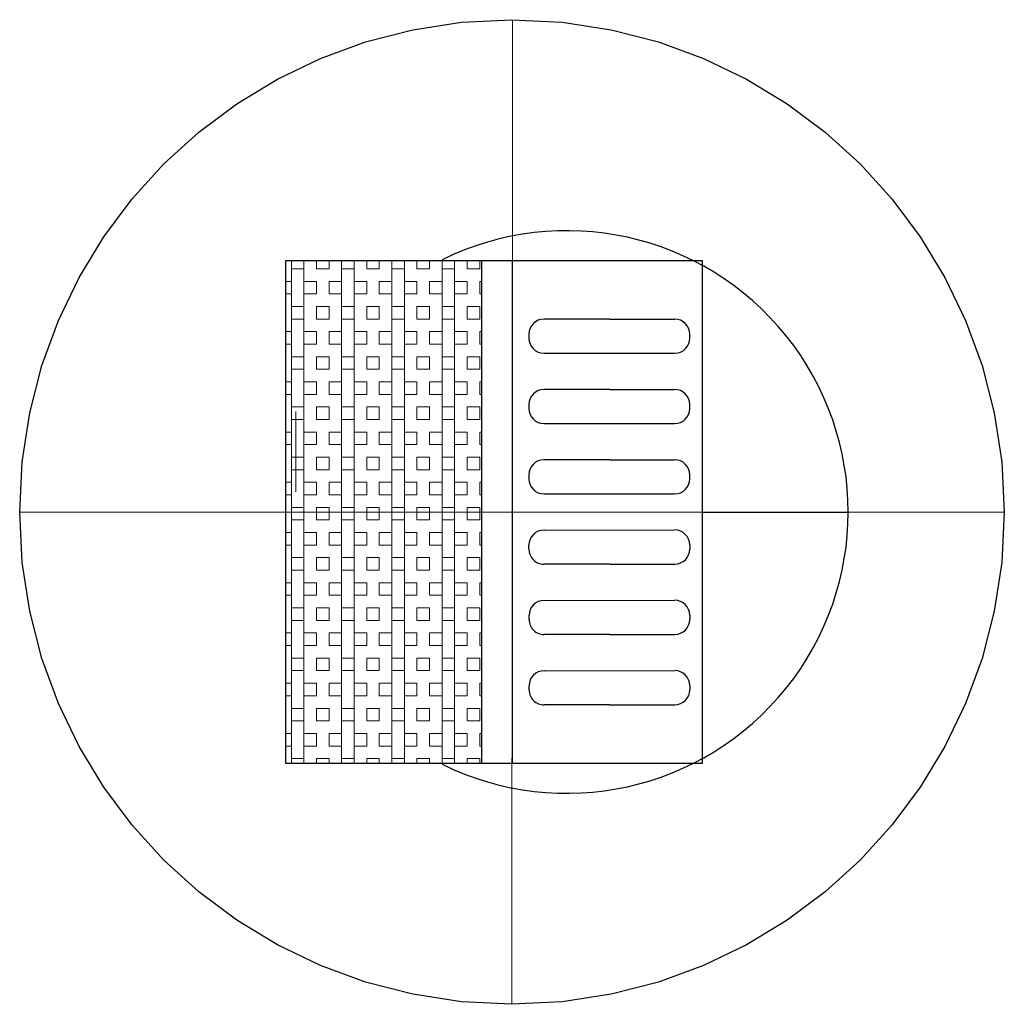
# Model space of a CAD drawing. Header units: metres. Extents: x 7437495 to 7437812, y 5556446 to 5556827.
# Tile 1 of 38: x 7437520.51 to 7437521.49, y 5556446.316 to 5556447.296. Entities that reach past the tile are written whole.
import ezdxf

# ---------------------------------------------------------------- set-up
doc = ezdxf.new("R2010")
doc.units = ezdxf.units.M
doc.header["$MEASUREMENT"] = 0
doc.linetypes.add('ACAD_ISO03W100', pattern=[30, 12, -18])
doc.linetypes.add('ACAD_ISO04W100', pattern=[30, 24, -3, 0, -3])
for name, color, linetype, lineweight in [('IS-Kratka', 40, 'Continuous', 30), ('IS-Studzienki', 80, 'Continuous', 30), ('osie', 10, 'ACAD_ISO04W100', 13), ('Wpust', 2, 'Continuous', 35)]:
    doc.layers.add(name, color=color, linetype=linetype, lineweight=lineweight)

msp = doc.modelspace()

# ---------------------------------------------------------------- hatches: boundary and pattern name
at = {"layer": 'Wpust', "lineweight": 0}
h = msp.add_hatch(dxfattribs=at)
h.set_pattern_fill('BOX', color=256, scale=0.05, style=0)
h.set_pattern_definition([(90, (7437517.430864, 5556453.423454), (-0.05, 3e-18), []), (90, (7437517.443364, 5556453.423454), (-0.05, 3e-18), []), (0, (7437517.430864, 5556453.423454), (0, 0.05), [-0.0125, 0.0125]), (0, (7437517.430864, 5556453.435954), (0, 0.05), [-0.0125, 0.0125]), (0, (7437517.430864, 5556453.448454), (0, 0.05), [0.0125, -0.0125]), (0, (7437517.430864, 5556453.460954), (0, 0.05), [0.0125, -0.0125]), (90, (7437517.455864, 5556453.423454), (-0.05, 3e-18), [0.0125, -0.0125]), (90, (7437517.468364, 5556453.423454), (-0.05, 3e-18), [0.0125, -0.0125])])
h.paths.add_polyline_path([(7437520.9701, 5556447.0564), (7437520.7751, 5556447.0564), (7437520.7751, 5556446.8064), (7437520.9701, 5556446.8064)])
h.paths.add_polyline_path([(7437520.9701, 5556446.8064), (7437520.7751, 5556446.8064), (7437520.7751, 5556446.5564), (7437520.9701, 5556446.5564)])

# ---------------------------------------------------------------- linework, layer by layer
at = {"layer": 'IS-Kratka'}
for p, q in [((7437520.7751, 5556447.0564), (7437520.7751, 5556446.5564)), ((7437521.1901, 5556447.0564), (7437520.7751, 5556447.0564)), ((7437520.9701, 5556447.0564), (7437520.9701, 5556446.5564)), ((7437521.00058, 5556447.0564), (7437521.00058, 5556446.5564)), ((7437521.1901, 5556446.5564), (7437521.1901, 5556447.0564)), ((7437521.09735, 5556446.9984), (7437521.03235, 5556446.9984)), ((7437521.09735, 5556446.9984), (7437521.16235, 5556446.9984)), ((7437521.01735, 5556446.9834), (7437521.01735, 5556446.9794)), ((7437521.17735, 5556446.9794), (7437521.17735, 5556446.9834)), ((7437521.03235, 5556446.9644), (7437521.16235, 5556446.9644)), ((7437521.09735, 5556446.9284), (7437521.03235, 5556446.9284)), ((7437521.09735, 5556446.9284), (7437521.16235, 5556446.9284)), ((7437521.01735, 5556446.9134), (7437521.01735, 5556446.9094)), ((7437521.17735, 5556446.9094), (7437521.17735, 5556446.9134)), ((7437521.03235, 5556446.8944), (7437521.16235, 5556446.8944)), ((7437521.09735, 5556446.8584), (7437521.03235, 5556446.8584)), ((7437521.09735, 5556446.8584), (7437521.16235, 5556446.8584)), ((7437521.01735, 5556446.8434), (7437521.01735, 5556446.8394)), ((7437521.17735, 5556446.8394), (7437521.17735, 5556446.8434)), ((7437521.03235, 5556446.8244), (7437521.16235, 5556446.8244)), ((7437521.1901, 5556446.8064), (7437521.3351, 5556446.8064)), ((7437521.03236, 5556446.78844), (7437521.16236, 5556446.78855)), ((7437521.01738, 5556446.76943), (7437521.01737, 5556446.77343)), ((7437521.17737, 5556446.77356), (7437521.17738, 5556446.76956)), ((7437521.09739, 5556446.75449), (7437521.03239, 5556446.75444)), ((7437521.09739, 5556446.75449), (7437521.16239, 5556446.75455)), ((7437521.03242, 5556446.71844), (7437521.16242, 5556446.71855)), ((7437521.01744, 5556446.69943), (7437521.01743, 5556446.70343)), ((7437521.17743, 5556446.70356), (7437521.17744, 5556446.69956)), ((7437521.09745, 5556446.68449), (7437521.03245, 5556446.68444)), ((7437521.09745, 5556446.68449), (7437521.16245, 5556446.68455)), ((7437521.03248, 5556446.64844), (7437521.16248, 5556446.64855)), ((7437521.01749, 5556446.62943), (7437521.01749, 5556446.63343)), ((7437521.17749, 5556446.63356), (7437521.17749, 5556446.62956)), ((7437521.09751, 5556446.61449), (7437521.03251, 5556446.61444)), ((7437521.09751, 5556446.61449), (7437521.16251, 5556446.61455)), ((7437520.7751, 5556446.5564), (7437521.1901, 5556446.5564))]:
    msp.add_line(p, q, dxfattribs=at)
for centre, radius, start, end in [((7437521.0551, 5556446.8064), 0.28, 243.6594, 116.3406), ((7437521.03235, 5556446.9834), 0.015, 90, 180), ((7437521.16235, 5556446.9834), 0.015, 0, 90), ((7437521.03235, 5556446.9794), 0.015, 180, 270), ((7437521.16235, 5556446.9794), 0.015, 270, 0), ((7437521.03235, 5556446.9134), 0.015, 90, 180), ((7437521.16235, 5556446.9134), 0.015, 0, 90), ((7437521.03235, 5556446.9094), 0.015, 180, 270), ((7437521.16235, 5556446.9094), 0.015, 270, 0), ((7437521.03235, 5556446.8434), 0.015, 90, 180), ((7437521.16235, 5556446.8434), 0.015, 0, 90), ((7437521.03235, 5556446.8394), 0.015, 180, 270), ((7437521.16235, 5556446.8394), 0.015, 270, 0), ((7437521.03237, 5556446.77344), 0.015, 90.04763, 180.04763), ((7437521.16237, 5556446.77355), 0.015, 0.04763, 90.04763), ((7437521.03238, 5556446.76944), 0.015, 180.04763, 270.04763), ((7437521.16238, 5556446.76955), 0.015, 270.04763, 0.04763), ((7437521.03243, 5556446.70344), 0.015, 90.04763, 180.04763), ((7437521.16243, 5556446.70355), 0.015, 0.04763, 90.04763), ((7437521.03244, 5556446.69944), 0.015, 180.04763, 270.04763), ((7437521.16244, 5556446.69955), 0.015, 270.04763, 0.04763), ((7437521.03249, 5556446.63344), 0.015, 90.04763, 180.04763), ((7437521.16249, 5556446.63355), 0.015, 0.04763, 90.04763), ((7437521.03249, 5556446.62944), 0.015, 180.04763, 270.04763), ((7437521.16249, 5556446.62955), 0.015, 270.04763, 0.04763)]:
    msp.add_arc(centre, radius, start, end, dxfattribs=at)
at = {"layer": 'IS-Studzienki', "linetype": 'ACAD_ISO03W100', "lineweight": 25, "ltscale": 10}
msp.add_circle((7437521.00047, 5556446.8064), 0.49, dxfattribs=at)
at = {"layer": 'osie', "ltscale": 0.5}
for p, q in [((7437521.00085, 5556447.2964), (7437521.0003, 5556446.3164)), ((7437520.51047, 5556446.8064), (7437521.49047, 5556446.8064))]:
    msp.add_line(p, q, dxfattribs=at)
at = {"layer": 'osie'}
msp.add_line((7437520.78547, 5556446.9064), (7437520.78547, 5556446.8264), dxfattribs=at)

doc.saveas('drawing.dxf')
